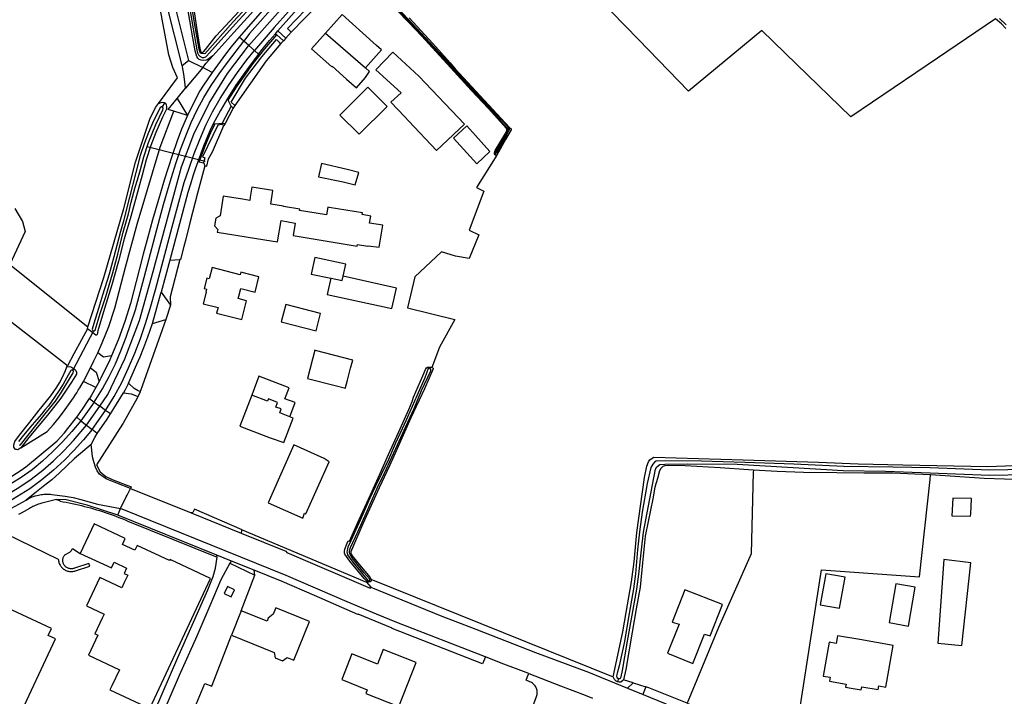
# Model space of a CAD drawing. Header units: metres. Extents: x 174255 to 175175, y 462028 to 462911.
# Tile 221 of 256: x 175058.94 to 175061.44, y 462729.83 to 462731.55. Entities that reach past the tile are written whole.
import ezdxf

# ---------------------------------------------------------------- set-up
doc = ezdxf.new("R2010")
doc.units = ezdxf.units.M
doc.layers.add('N-XX-AL-LIJN_0.20-G', color=7, linetype='Continuous', lineweight=25)

# ---------------------------------------------------------------- blocks, each defined once
blk = doc.blocks.new('Situatie')
at = {"lineweight": -3}
for p, q in [((3.4587, 17.8848), (3.4473, 17.8949)), ((3.5395, 17.9032), (3.5453, 17.9104)), ((3.5395, 17.9032), (3.5425, 17.9005)), ((3.6661, 17.9048), (3.7675, 17.8166)), ((3.4713, 17.8738), (3.4587, 17.8848)), ((3.4713, 17.8738), (3.486, 17.8609)), ((3.5651, 17.8921), (3.5591, 17.8855)), ((3.486, 17.8609), (3.4964, 17.8517)), ((3.4994, 17.8491), (3.4964, 17.8517)), ((3.3019, 17.8223), (3.3183, 17.835)), ((3.3544, 17.8178), (3.311, 17.7649)), ((3.2897, 17.7389), (3.311, 17.7649)), ((3.2527, 17.7174), (3.2581, 17.7281)), ((3.4175, 17.7391), (3.4194, 17.7348)), ((3.3161, 17.6959), (3.2811, 17.7069)), ((3.4266, 17.7192), (3.404, 17.6763)), ((3.4316, 17.7142), (3.4111, 17.6756)), ((3.3811, 17.6744), (3.3857, 17.6748)), ((3.3606, 17.5792), (3.2131, 17.6161)), ((4.0988, 17.6008), (4.0962, 17.5956)), ((3.3456, 17.577), (3.3417, 17.5779)), ((3.271, 17.3287), (3.2489, 17.247)), ((3.271, 17.3287), (3.2963, 17.3301)), ((3.2267, 17.168), (3.2489, 17.247)), ((3.2489, 17.247), (3.2729, 17.214)), ((3.2729, 17.214), (3.2612, 17.1774)), ((3.0769, 17.1487), (3.0245, 17.0488)), ((3.0752, 17.1436), (3.0769, 17.1487)), ((3.0098, 17.0575), (3.0114, 17.0604)), ((3.0245, 17.0488), (3.0265, 17.0531)), ((3.9299, 17.0538), (3.9316, 17.0569)), ((3.0669, 16.9772), (3.0792, 16.9681)), ((3.0792, 16.9681), (3.0454, 16.9208)), ((3.0595, 16.9098), (3.0935, 16.9575)), ((3.0736, 16.8986), (3.1079, 16.947)), ((3.0792, 16.9681), (3.0935, 16.9575)), ((3.1079, 16.947), (3.0935, 16.9575)), ((3.1202, 16.9379), (3.1079, 16.947)), ((3.0345, 16.9296), (3.0454, 16.9208)), ((3.0454, 16.9208), (3.0595, 16.9098)), ((3.0595, 16.9098), (3.0736, 16.8986)), ((3.0868, 16.8881), (3.0736, 16.8986)), ((2.8692, 16.6985), (2.9065, 16.7193)), ((3.1386, 16.6811), (3.1456, 16.6975)), ((3.4549, 16.6435), (3.7701, 16.5107)), ((3.4271, 16.5645), (3.3906, 16.5792)), ((3.4519, 16.4383), (3.4869, 16.5287)), ((3.7797, 16.512), (3.7772, 16.5139)), ((3.7811, 16.5188), (4.3962, 16.2702)), ((4.4095, 16.2663), (4.4069, 16.2574)), ((4.4469, 16.2554), (4.4789, 16.245)), ((4.4327, 16.2417), (4.472, 16.2255))]:
    blk.add_line(p, q, dxfattribs=at)
for points in [[(3.3327, 17.9598), (3.3387, 17.9189), (3.3465, 17.8709), (3.3485, 17.8595), (3.3496, 17.8572), (3.3529, 17.8559), (3.3564, 17.857), (3.3613, 17.8632), (3.3884, 17.8981), (4.2402, 18.8128)], [(3.3083, 18.0488), (3.3279, 17.9299), (3.3393, 17.8626), (3.3411, 17.8552), (3.3436, 17.85), (3.3473, 17.8462), (3.3531, 17.8434), (3.3576, 17.8429), (3.3627, 17.8449), (3.3633, 17.8454), (3.3638, 17.846), (3.4373, 17.9289), (3.5304, 18.0306)], [(3.5252, 18.0353), (3.4321, 17.9336), (3.3599, 17.8527), (3.3535, 17.8528), (3.3506, 17.8534), (3.3479, 17.855), (3.3468, 17.8573), (3.3452, 17.8638), (3.3338, 17.9309), (3.3142, 18.0498)], [(3.2862, 17.9639), (3.3183, 17.835), (3.3544, 17.8178), (3.3631, 17.8284), (3.3803, 17.8475), (3.3647, 17.8364), (3.3573, 17.8355), (3.3508, 17.8362), (3.3451, 17.8383), (3.342, 17.8416), (3.3396, 17.8457), (3.3352, 17.8598), (3.3297, 17.8928), (3.3145, 17.9809)], [(3.3019, 17.8223), (3.2626, 17.9803), (3.2241, 18.1636), (3.1862, 18.3639), (3.1499, 18.5678), (3.1159, 18.7803), (3.0742, 19.022), (3.0685, 19.0385), (3.0562, 19.0475), (3.0752, 19.073)], [(4.3117, 18.8829), (4.3177, 18.8361), (4.1255, 18.631), (3.7025, 18.1795), (3.6017, 18.0691), (3.565, 18.0295), (3.529, 17.9892), (3.4585, 17.9083), (3.4473, 17.8949), (3.4267, 17.8703), (3.4122, 17.8516), (3.3784, 17.8047), (3.3544, 17.8178)], [(4.2551, 18.7901), (4.1624, 18.6936), (4.114, 18.6417), (3.6012, 18.0919), (3.4338, 17.9067), (3.3803, 17.8475)], [(4.1363, 18.6209), (4.0342, 18.5119), (3.7521, 18.2103), (3.6287, 18.077), (3.5467, 17.9869), (3.4731, 17.9043), (3.4587, 17.8848)], [(4.149, 18.609), (4.0553, 18.5092), (3.7335, 18.1627), (3.5451, 17.9566), (3.4713, 17.8738)], [(4.1627, 18.5963), (4.0555, 18.4822), (3.9942, 18.417), (3.9247, 18.3434), (3.6688, 18.0666), (3.5719, 17.9601), (3.5354, 17.9191), (3.486, 17.8609)], [(4.3962, 16.2702), (4.4209, 16.385), (4.4292, 16.4336), (4.4431, 16.5117), (4.4493, 16.5625), (4.4559, 16.6369), (4.476, 16.7764), (4.4819, 16.8057), (4.486, 16.8165), (4.4897, 16.821), (4.4928, 16.824), (4.4996, 16.828), (4.7258, 16.8214), (4.9173, 16.8154), (5.0177, 16.8112), (5.1314, 16.8091), (5.3476, 16.8042), (5.5037, 16.8108)], [(5.3925, 17.917), (5.3821, 17.9285), (5.3669, 17.941), (5.2198, 17.8417), (4.9994, 17.6925), (4.8617, 17.8262), (4.7733, 17.9114), (4.5875, 17.7578), (4.4603, 17.8884), (4.0137, 18.3472)], [(3.8783, 17.9434), (3.9382, 17.8785), (3.9827, 17.8292), (3.9956, 17.8142), (4.1331, 17.6654), (4.1369, 17.6622), (4.1372, 17.6612), (4.1372, 17.6592), (4.1232, 17.6351), (4.1008, 17.5952), (4.049, 17.5132), (4.0676, 17.504), (4.0306, 17.4044), (4.0549, 17.3928), (4.031, 17.333), (3.9962, 17.3387), (3.9605, 17.3493), (3.893, 17.2857), (3.8741, 17.2077), (3.9942, 17.1779), (3.9552, 17.1072), (3.936, 17.056), (3.938, 17.0552), (3.939, 17.0544), (3.9391, 17.0524), (3.9171, 17.002), (3.8829, 16.9279), (3.8471, 16.8476), (3.8282, 16.806), (3.8024, 16.7507), (3.761, 16.6593), (3.7319, 16.5923), (3.73, 16.5878), (3.7306, 16.5835), (3.7311, 16.5818), (3.7334, 16.5775), (3.752, 16.5547), (3.7792, 16.523), (3.781, 16.5192), (3.7811, 16.5188)], [(5.3767, 17.942), (5.3941, 17.9261)], [(3.2422, 17.7259), (3.2904, 17.7914), (3.2788, 17.8177), (3.2686, 17.8502), (3.2177, 18.1224), (3.1965, 18.1458)], [(4.0962, 17.5956), (4.095, 17.5976), (4.095, 17.6008), (4.097, 17.6071), (4.1251, 17.6541), (4.1261, 17.6559), (4.1261, 17.6586), (4.1261, 17.6598), (4.1251, 17.6631), (4.1018, 17.689), (4.0797, 17.7135), (4.0361, 17.7599), (3.9846, 17.8169), (3.9371, 17.8682), (3.9105, 17.897), (3.8766, 17.9329), (3.8203, 17.9922), (3.7442, 18.0764), (3.7432, 18.0767), (3.7404, 18.0767)], [(3.746, 18.0762), (3.9402, 17.8668), (3.986, 17.8186), (4.004, 17.7988), (4.0332, 17.7668), (4.0622, 17.7356), (4.0872, 17.7083), (4.1137, 17.6792), (4.1274, 17.6639), (4.1287, 17.6613), (4.1288, 17.6585), (4.1288, 17.6572), (4.1189, 17.639), (4.0982, 17.6032), (4.0977, 17.6016), (4.0988, 17.6008), (4.1008, 17.601), (4.1204, 17.6352), (4.1325, 17.6583), (4.1329, 17.6594), (4.133, 17.6616), (4.1319, 17.6636), (4.1268, 17.6693), (4.0998, 17.6979), (4.0717, 17.7294), (4.0416, 17.7614), (4.0119, 17.7939), (3.9909, 17.817), (3.9424, 17.8688), (3.7482, 18.078)], [(3.5792, 17.9074), (3.5651, 17.8921), (3.5453, 17.9104), (3.6146, 17.9888), (3.6227, 17.9928), (3.6384, 17.988)], [(3.6384, 17.988), (3.5699, 17.9166), (3.5744, 17.9115), (3.5792, 17.9074), (3.6487, 17.9786), (3.6384, 17.988)], [(3.7675, 17.8166), (3.8084, 17.8623), (3.7959, 17.8735), (3.7606, 17.9052), (3.7084, 17.952), (3.6661, 17.9048)], [(3.0617, 17.1538), (3.047, 17.1265), (3.0274, 17.0902), (3.0114, 17.0604), (2.8011, 17.2224)], [(2.8778, 17.4593), (2.8973, 17.4268), (2.9038, 17.4008), (2.8646, 17.3177), (3.0631, 17.1589)], [(3.4357, 17.7213), (3.4316, 17.7142), (3.4266, 17.7192), (3.4194, 17.7348), (3.4422, 17.7705), (3.4643, 17.8027), (3.4828, 17.8279), (3.4994, 17.8491), (3.512, 17.8652), (3.5269, 17.8832), (3.5425, 17.9005), (3.5591, 17.8855), (3.5526, 17.8785)], [(3.4964, 17.8517), (3.5089, 17.8678), (3.5239, 17.8858), (3.5395, 17.9032)], [(3.6661, 17.9048), (3.6306, 17.8654), (3.6818, 17.8194), (3.6829, 17.8206), (3.7196, 17.7884), (3.7445, 17.766), (3.7678, 17.792), (3.778, 17.8075), (3.7675, 17.8166)], [(3.0792, 16.9681), (3.1, 17.0017), (3.1172, 17.033), (3.1328, 17.0652), (3.1466, 17.0982), (3.16, 17.1325), (3.1723, 17.1673), (3.1834, 17.2025), (3.2061, 17.2847), (3.2456, 17.4354), (3.2548, 17.4699), (3.2647, 17.5043), (3.2752, 17.5384), (3.2864, 17.574), (3.2984, 17.6094), (3.3112, 17.6445), (3.325, 17.6776), (3.3403, 17.7101), (3.3571, 17.7418), (3.3757, 17.7723), (3.3958, 17.8019), (3.4172, 17.8304), (3.4587, 17.8848)], [(3.0935, 16.9575), (3.1139, 16.9877), (3.157, 17.078), (3.1937, 17.1754), (3.2283, 17.2996), (3.3009, 17.5657), (3.3321, 17.6481), (3.3709, 17.7272), (3.4171, 17.8023), (3.4703, 17.8726), (3.4713, 17.8738)], [(3.5018, 17.8416), (3.5044, 17.8447), (3.5421, 17.8883), (3.5493, 17.8807), (3.5526, 17.8785), (3.5155, 17.8349), (3.4357, 17.7213), (3.4267, 17.7292), (3.4633, 17.7909), (3.5018, 17.8416)], [(3.1079, 16.947), (3.1297, 16.982), (3.1487, 17.018), (3.166, 17.0548), (3.1817, 17.0923), (3.1961, 17.1295), (3.2093, 17.1673), (3.221, 17.2055), (3.2353, 17.2561), (3.2768, 17.4128), (3.3076, 17.5255), (3.3198, 17.5624), (3.3328, 17.599), (3.3468, 17.6352), (3.362, 17.6708), (3.3793, 17.7053), (3.3987, 17.7387), (3.42, 17.7721), (3.4424, 17.8048), (3.466, 17.8367), (3.486, 17.8609)], [(3.4964, 17.8517), (3.4796, 17.8303), (3.461, 17.8051), (3.4388, 17.7726), (3.4175, 17.7391)], [(3.9027, 17.7953), (3.8366, 17.8569), (3.7938, 17.8116), (3.8578, 17.7537), (3.8319, 17.7296), (3.8662, 17.6935), (3.8774, 17.6816), (3.9479, 17.6072), (4.0186, 17.6736), (3.9032, 17.7958), (3.9027, 17.7953)], [(3.311, 17.7649), (3.31, 17.7742), (3.3062, 17.8007), (3.3031, 17.8193), (3.3019, 17.8223)], [(3.3784, 17.8047), (3.3567, 17.773), (3.3475, 17.7581), (3.3336, 17.7322), (3.3161, 17.6959)], [(3.7513, 17.648), (3.8224, 17.7183), (3.7738, 17.7674), (3.7028, 17.697), (3.7513, 17.648)], [(3.0752, 17.1436), (3.0617, 17.1538), (3.0631, 17.1589), (3.103, 17.2842), (3.1544, 17.4592), (3.1835, 17.577), (3.2205, 17.6868), (3.2347, 17.7159), (3.2422, 17.7259), (3.2491, 17.7288), (3.2516, 17.7295), (3.2563, 17.7291), (3.2581, 17.7281)], [(3.2581, 17.7281), (3.2599, 17.7271), (3.262, 17.7224), (3.2622, 17.7177), (3.2622, 17.7119), (3.2523, 17.6911), (3.2351, 17.6527), (3.2224, 17.6192), (3.2112, 17.5832), (3.2003, 17.5442), (3.1916, 17.5103), (3.1718, 17.4392), (3.1551, 17.3828), (3.141, 17.3256), (3.124, 17.2661), (3.1053, 17.2057), (3.0882, 17.1487), (3.0862, 17.1395), (3.0848, 17.1378), (3.0831, 17.1376), (3.0752, 17.1436)], [(3.2811, 17.7069), (3.2671, 17.7113), (3.2897, 17.7389), (3.3161, 17.6959)], [(3.4175, 17.7391), (3.3995, 17.7086), (3.3811, 17.6744)], [(3.2527, 17.7174), (3.2501, 17.7177), (3.2462, 17.7152), (3.2298, 17.6825), (3.2172, 17.6528), (3.2062, 17.6239), (3.196, 17.5939), (3.185, 17.5509), (3.1682, 17.488), (3.1527, 17.4246), (3.146, 17.4009), (3.1287, 17.3366), (3.1169, 17.2925), (3.1, 17.2395), (3.0902, 17.206), (3.0779, 17.1674), (3.0742, 17.153), (3.0747, 17.1509), (3.0765, 17.1488), (3.0769, 17.1487), (3.0774, 17.1486), (3.0787, 17.1488), (3.0815, 17.1505), (3.0942, 17.1929), (3.1081, 17.2362), (3.1258, 17.2938), (3.1387, 17.3438), (3.1527, 17.3999), (3.1656, 17.446), (3.1732, 17.4754), (3.1831, 17.5138), (3.1888, 17.5323), (3.1966, 17.5586), (3.2052, 17.591), (3.2165, 17.627), (3.2258, 17.65), (3.2356, 17.6727), (3.2532, 17.71), (3.2536, 17.7136), (3.2534, 17.7157), (3.2527, 17.7174)], [(3.3161, 17.6959), (3.3009, 17.6611), (3.2893, 17.6312), (3.2765, 17.5943), (3.2564, 17.5313), (3.2469, 17.4996), (3.2272, 17.4306), (3.2152, 17.3872), (3.2036, 17.3437), (3.1928, 17.3038), (3.1709, 17.2187), (3.157, 17.173), (3.1407, 17.128), (3.1228, 17.0854), (3.1022, 17.0822), (3.088, 17.0934), (3.0996, 17.1182), (3.116, 17.1602), (3.131, 17.2068), (3.1581, 17.311), (3.1884, 17.42), (3.2461, 17.6154), (3.2811, 17.7069)], [(3.3811, 17.6744), (3.3724, 17.6567), (3.3619, 17.6324), (3.3563, 17.6179), (3.3417, 17.5779)], [(3.3571, 17.5744), (3.3456, 17.577), (3.36, 17.6164), (3.3657, 17.6309), (3.376, 17.655), (3.3857, 17.6748), (3.404, 17.6763), (3.4111, 17.6756), (3.4082, 17.6707)], [(3.3571, 17.5744), (3.3599, 17.5681), (3.3648, 17.5667), (3.369, 17.5854), (3.3795, 17.6033), (3.4082, 17.6707), (3.4031, 17.673), (3.3924, 17.6716), (3.3541, 17.5906), (3.3597, 17.588), (3.3566, 17.5767), (3.3571, 17.5744)], [(4.0503, 17.5732), (4.0832, 17.6046), (4.0251, 17.6691), (3.9911, 17.6381), (4.0503, 17.5732)], [(4.1008, 17.5952), (4.0992, 17.5948), (4.0977, 17.5951), (4.0962, 17.5956)], [(3.3417, 17.5779), (3.3352, 17.5593), (3.3295, 17.5419), (3.323, 17.521), (3.3169, 17.5001), (3.271, 17.3287)], [(3.7506, 17.5506), (3.7208, 17.5589), (3.6563, 17.5738), (3.6486, 17.5396), (3.7111, 17.5271), (3.7411, 17.5196), (3.7506, 17.5506)], [(3.3599, 17.5681), (3.3409, 17.4987), (3.3216, 17.4234), (3.3107, 17.378), (3.3068, 17.3629), (3.2982, 17.3303), (3.2963, 17.3301)], [(3.5894, 17.4227), (3.5839, 17.3908), (3.7461, 17.3636), (3.7469, 17.3683), (3.7739, 17.3639), (3.7741, 17.3652), (3.8023, 17.3611), (3.8112, 17.4169), (3.7776, 17.4226), (3.7809, 17.4403), (3.7592, 17.4445), (3.7598, 17.4483), (3.6757, 17.4623), (3.6722, 17.4629), (3.6685, 17.4431), (3.5997, 17.4541), (3.6006, 17.4576), (3.5593, 17.4648), (3.5594, 17.4651), (3.527, 17.4703), (3.5327, 17.5049), (3.4791, 17.5137), (3.4751, 17.4887), (3.4736, 17.4801), (3.4554, 17.483), (3.4064, 17.491), (3.3983, 17.4412), (3.3874, 17.4351), (3.3841, 17.4153), (3.3926, 17.4061), (3.3915, 17.3997), (3.5122, 17.3799), (3.5441, 17.3753), (3.5532, 17.4289), (3.5894, 17.4227)], [(3.2963, 17.3301), (3.2714, 17.2353), (3.2729, 17.214)], [(3.7108, 17.2879), (3.7176, 17.3179), (3.6393, 17.3348), (3.6296, 17.2926), (3.6798, 17.2825)], [(3.4496, 17.2914), (3.3782, 17.3096), (3.371, 17.2813), (3.3645, 17.283), (3.3577, 17.2564), (3.3642, 17.2547), (3.3623, 17.2471), (3.3633, 17.2469), (3.3559, 17.2178), (3.3933, 17.2083), (3.3896, 17.1937), (3.4537, 17.1774), (3.4659, 17.2253), (3.4446, 17.2308), (3.4462, 17.2372), (3.451, 17.2561), (3.4872, 17.2468), (3.4972, 17.2861), (3.4513, 17.2978), (3.4496, 17.2914)], [(3.6798, 17.2825), (3.6706, 17.2416), (3.8348, 17.2054), (3.8465, 17.2572), (3.7108, 17.2879)], [(3.6798, 17.2825), (3.6808, 17.2823), (3.7083, 17.2768), (3.7108, 17.2879)], [(3.6421, 17.1486), (3.6536, 17.1933), (3.5651, 17.2161), (3.5536, 17.1714), (3.6421, 17.1486)], [(3.2267, 17.168), (3.2612, 17.1774), (3.1964, 16.9968), (3.1957, 16.9948), (3.1927, 16.9958), (3.1907, 16.9969), (3.1804, 17.0025), (3.1656, 17.0165), (3.1875, 17.0641), (3.1957, 17.083), (3.205, 17.1065), (3.2148, 17.1338), (3.2267, 17.168)], [(3.6403, 17.0994), (3.6392, 17.0996), (3.6201, 17.0281), (3.6903, 17.0103), (3.7166, 17.0036), (3.7169, 17.0048), (3.7218, 17.0233), (3.7299, 17.0542), (3.7352, 17.0743), (3.6403, 17.0994)], [(3.0693, 17.0554), (3.0783, 17.0727), (3.088, 17.0934)], [(3.1228, 17.0854), (3.1185, 17.0751), (3.0961, 17.0285), (3.0916, 17.0205)], [(2.8802, 16.848), (2.8782, 16.8487), (2.875, 16.8537), (2.8752, 16.8599), (2.8778, 16.8676), (2.8894, 16.8844), (2.9152, 16.9169), (2.9394, 16.9473), (2.9685, 16.9839), (2.9843, 17.0056), (2.9909, 17.0168), (2.9981, 17.0315), (3.0062, 17.0486), (3.0098, 17.0575), (3.0169, 17.0581), (3.0215, 17.0563), (3.0265, 17.0531)], [(3.0265, 17.0531), (3.0301, 17.0509), (3.0323, 17.0485), (3.034, 17.044), (3.0338, 17.0391), (3.0213, 17.0189), (2.9942, 16.9779), (2.9602, 16.9351), (2.9134, 16.8783), (2.8926, 16.852), (2.89, 16.8503), (2.885, 16.8472), (2.8821, 16.8473), (2.8802, 16.848)], [(2.8897, 16.8587), (2.8915, 16.8595), (2.9305, 16.9085), (2.9577, 16.9424), (2.9807, 16.9704), (2.9961, 16.9931), (3.0257, 17.0421), (3.0263, 17.0461), (3.0255, 17.0481), (3.0245, 17.0488), (3.0217, 17.0492), (3.0198, 17.0481), (3.0129, 17.0361), (2.9999, 17.0133), (2.9879, 16.994), (2.9627, 16.9589), (2.9539, 16.9481), (2.9452, 16.9372), (2.9211, 16.9101), (2.8991, 16.8839), (2.8866, 16.8676)], [(3.0514, 17.0203), (3.0693, 17.0554), (3.0836, 17.0439), (3.0916, 17.0205), (3.0829, 17.0047), (3.0514, 17.0203)], [(3.7717, 16.5122), (3.764, 16.5199), (3.728, 16.5638), (3.7149, 16.582), (3.7146, 16.5845), (3.7143, 16.5888), (3.7149, 16.5946), (3.7211, 16.61), (3.7237, 16.6159), (3.7267, 16.6151), (3.7518, 16.6701), (3.7801, 16.7328), (3.8043, 16.7854), (3.8257, 16.8347), (3.8554, 16.9001), (3.8776, 16.9493), (3.886, 16.9699), (3.8893, 16.9806), (3.913, 17.0349), (3.9199, 17.051), (3.9225, 17.0551), (3.9253, 17.0566), (3.9294, 17.0569), (3.9316, 17.0569)], [(3.9299, 17.0538), (3.9279, 17.0536), (3.9268, 17.053), (3.9183, 17.0296), (3.8981, 16.9841), (3.874, 16.9299), (3.8609, 16.8998), (3.8425, 16.8622), (3.826, 16.8221), (3.8078, 16.7861), (3.7927, 16.7546), (3.7788, 16.7241), (3.7548, 16.6696), (3.7306, 16.6159), (3.7228, 16.5998), (3.7208, 16.5915), (3.7202, 16.5877), (3.7217, 16.5802), (3.7354, 16.5615), (3.774, 16.5141), (3.7766, 16.5139), (3.7772, 16.5139), (3.7782, 16.5153), (3.7782, 16.5181), (3.763, 16.5357), (3.7359, 16.5691), (3.729, 16.5814), (3.7271, 16.5855), (3.727, 16.5875), (3.7268, 16.5905), (3.7296, 16.5985), (3.7479, 16.6387), (3.77, 16.6874), (3.7984, 16.7511), (3.8149, 16.7859), (3.8344, 16.828), (3.8488, 16.8592), (3.8699, 16.9062), (3.8907, 16.9515), (3.9099, 16.9976), (3.9331, 17.0477), (3.933, 17.0508), (3.9316, 17.0533), (3.9299, 17.0538)], [(3.9316, 17.0569), (3.9337, 17.0568), (3.936, 17.056)], [(3.5758, 16.9309), (3.5888, 16.9666), (3.5632, 16.9762), (3.5739, 17.0044), (3.4968, 17.0335), (3.4788, 16.9858)], [(3.0829, 17.0047), (3.0721, 16.9853), (3.0669, 16.9772)], [(3.1656, 17.0165), (3.1572, 16.9992), (3.153, 16.9916)], [(3.1957, 16.9948), (3.1954, 16.994), (3.1913, 16.9849), (3.1902, 16.9828)], [(3.0345, 16.9296), (3.0493, 16.95), (3.0669, 16.9772)], [(3.153, 16.9916), (3.1724, 16.9891), (3.1884, 16.9834), (3.1902, 16.9828), (3.188, 16.9783), (3.1522, 16.9144), (3.1508, 16.912), (3.0848, 16.8089), (3.0939, 16.7909), (3.1084, 16.7792), (3.1243, 16.7717), (3.1726, 16.7527), (3.1709, 16.749), (3.1367, 16.7621), (3.1113, 16.7725), (3.1013, 16.7785), (3.0927, 16.7854), (3.0868, 16.7933), (3.0822, 16.8032), (3.0789, 16.8138), (3.0757, 16.826), (3.0738, 16.8364), (3.0727, 16.8462), (3.0716, 16.8606), (3.0806, 16.8779), (3.0868, 16.8881), (3.1116, 16.9244), (3.1202, 16.9379), (3.1289, 16.9515), (3.153, 16.9916)], [(3.4788, 16.9858), (3.4488, 16.9065), (3.5259, 16.8774), (3.5259, 16.8775), (3.5606, 16.8651), (3.5843, 16.9272), (3.5758, 16.9309)], [(3.5758, 16.9309), (3.5498, 16.9406), (3.5535, 16.9505), (3.5403, 16.9555), (3.5446, 16.9671), (3.5211, 16.9759), (3.519, 16.9703), (3.4788, 16.9858)], [(2.8358, 16.758), (2.8369, 16.7586), (2.8527, 16.7688), (2.8959, 16.797), (2.9028, 16.8016), (2.9047, 16.8031), (2.9787, 16.8643), (2.9848, 16.8699), (2.9942, 16.8799), (3.0033, 16.8901), (3.0121, 16.9006), (3.0345, 16.9296)], [(3.0454, 16.9208), (3.0226, 16.8932), (2.9985, 16.8668), (2.9733, 16.8415), (2.9481, 16.8182), (2.9216, 16.7964), (2.8939, 16.7762), (2.8432, 16.7449)], [(2.8518, 16.7295), (2.8554, 16.7315), (2.8878, 16.7508), (2.919, 16.7721), (2.9487, 16.7954), (2.9759, 16.8193), (3.0019, 16.8444), (3.0267, 16.8708), (3.0595, 16.9098)], [(3.0736, 16.8986), (3.0514, 16.8718), (3.0281, 16.8458), (3.0037, 16.8209), (2.9755, 16.795), (2.9461, 16.7706), (2.9154, 16.7477), (2.8605, 16.7141)], [(3.0716, 16.8606), (3.028, 16.8242), (3.0095, 16.8059), (2.9905, 16.7881), (2.971, 16.7708), (2.9495, 16.7536), (2.928, 16.7364), (2.9065, 16.7193)], [(3.6629, 16.8246), (3.5858, 16.8593), (3.5268, 16.7256), (3.5209, 16.7121), (3.6086, 16.6732), (3.6126, 16.6858), (3.6162, 16.6842), (3.6163, 16.6844), (3.6756, 16.8163), (3.6629, 16.8246)], [(5.4445, 16.797), (5.3513, 16.7953), (5.2009, 16.8012), (5.1065, 16.8024), (4.9816, 16.8041), (4.8552, 16.8103), (4.7303, 16.8143), (4.6201, 16.8181), (4.5282, 16.8188), (4.5051, 16.8183), (4.5008, 16.8158), (4.4966, 16.8107), (4.4921, 16.8017), (4.4821, 16.7614), (4.4697, 16.6884), (4.4627, 16.6388), (4.4582, 16.5929), (4.4528, 16.5318), (4.4478, 16.4939), (4.4346, 16.4166), (4.4246, 16.3602), (4.4117, 16.2987), (4.4064, 16.2798), (4.405, 16.2726), (4.4058, 16.2689), (4.4095, 16.2663), (4.4138, 16.2664), (4.415, 16.2668), (4.4167, 16.2706), (4.4198, 16.2865), (4.4323, 16.3612), (4.4425, 16.4173), (4.4561, 16.4932), (4.4614, 16.5314), (4.4678, 16.5932), (4.4728, 16.6377), (4.4821, 16.6865), (4.4958, 16.7583), (4.5039, 16.7973), (4.5071, 16.8038), (4.515, 16.8095), (4.5276, 16.8105), (4.5853, 16.8111), (4.7112, 16.81), (4.853, 16.8016), (4.9803, 16.7941), (5.0875, 16.793), (5.2006, 16.7887), (5.3511, 16.7828), (5.4452, 16.7845)], [(4.7521, 16.795), (4.7396, 16.7957), (4.6678, 16.8007), (4.5792, 16.8058), (4.5363, 16.8069), (4.5275, 16.8066), (4.5222, 16.8048), (4.5168, 16.7998), (4.5142, 16.7938), (4.5084, 16.7738), (4.5019, 16.7516), (4.4965, 16.7227), (4.4847, 16.6649), (4.4776, 16.628), (4.4704, 16.56), (4.4647, 16.4982), (4.455, 16.4431), (4.4448, 16.3837), (4.4285, 16.2889), (4.4227, 16.2632)], [(4.8449, 16.0241), (4.9252, 16.5417), (5.174, 16.5243), (5.2007, 16.7717), (5.2015, 16.783), (5.1619, 16.7854), (5.107, 16.7874), (5.0328, 16.7872), (4.964, 16.7881), (4.879, 16.7892), (4.8125, 16.7919), (4.7521, 16.795), (4.7517, 16.79), (4.7466, 16.5827), (4.6633, 16.3957), (4.584, 16.2036), (4.6349, 16.1823), (4.672, 16.1682)], [(5.4916, 16.773), (5.4611, 16.7709), (5.3896, 16.7723), (5.3381, 16.7742), (5.2391, 16.7808), (5.2015, 16.783)], [(3.1456, 16.6975), (3.1605, 16.7277), (3.1626, 16.7321), (3.1709, 16.749), (3.325, 16.6868)], [(2.9836, 16.7206), (2.9463, 16.7113), (2.9438, 16.7106), (2.9408, 16.7097), (2.9378, 16.7087), (2.9348, 16.7076), (2.9319, 16.7065), (2.9289, 16.7052), (2.9261, 16.7039), (2.9232, 16.7026), (2.9204, 16.7011), (2.9176, 16.6996), (2.9148, 16.698), (2.9014, 16.6906), (2.901, 16.6903), (2.8938, 16.6862), (2.8865, 16.6822)], [(2.8536, 16.6341), (2.9879, 16.5696), (2.9881, 16.5673), (2.9884, 16.565), (2.9888, 16.5628), (2.9895, 16.5606), (2.9902, 16.5584), (2.9912, 16.5563), (2.9922, 16.5543), (2.9934, 16.5523), (2.9948, 16.5505), (2.9962, 16.5487), (2.9978, 16.547), (2.9995, 16.5455), (3.0013, 16.5441), (3.0032, 16.5428), (3.0052, 16.5416), (3.0072, 16.5406), (3.0093, 16.5397), (3.0115, 16.539), (3.0137, 16.5384), (3.016, 16.538), (3.0183, 16.5378), (3.0206, 16.5377), (3.0228, 16.5377), (3.0251, 16.5379), (3.0274, 16.5383), (3.0296, 16.5389), (3.0311, 16.5393), (3.0682, 16.5512), (3.0652, 16.5582), (3.029, 16.5464), (3.0273, 16.5457), (3.0255, 16.5452), (3.0237, 16.5449), (3.0219, 16.5447), (3.02, 16.5447), (3.0182, 16.5448), (3.0163, 16.5451), (3.0145, 16.5456), (3.0128, 16.5462), (3.0111, 16.5469), (3.0095, 16.5478), (3.0079, 16.5489), (3.0065, 16.55), (3.0052, 16.5513), (3.0039, 16.5527), (3.0028, 16.5542), (3.0019, 16.5558), (3.001, 16.5574), (3.0004, 16.5592), (2.9998, 16.5609), (2.9995, 16.5627), (2.9993, 16.5646), (2.9992, 16.5664), (2.9993, 16.5683), (2.9996, 16.5701), (3, 16.5719), (3.0006, 16.5737), (3.0013, 16.5754), (3.0022, 16.577), (3.0032, 16.5786), (3.0043, 16.58), (3.0047, 16.5805), (3.0172, 16.5869), (3.0216, 16.5913), (3.0236, 16.596), (3.0435, 16.5837)], [(2.9065, 16.7193), (2.9112, 16.7223), (2.9137, 16.7237), (2.9162, 16.725), (2.9213, 16.7273), (2.9293, 16.7302), (2.9375, 16.7321), (2.9442, 16.7332), (2.9476, 16.7336), (2.951, 16.7339), (2.9578, 16.7342), (2.9646, 16.7341), (2.968, 16.7339), (2.9713, 16.7336), (2.9781, 16.7328), (3.0056, 16.7291), (3.0254, 16.7257), (3.0448, 16.7211), (3.0871, 16.7091), (3.1456, 16.6975)], [(3.3911, 16.5742), (3.3906, 16.5792), (3.1386, 16.6811), (3.0614, 16.7059), (3.008, 16.7196), (2.9836, 16.7206)], [(2.9836, 16.7206), (2.991, 16.7184), (2.9925, 16.7164), (3.0002, 16.715), (3.008, 16.7136), (3.0157, 16.7121), (3.0234, 16.7105), (3.0312, 16.7088), (3.0389, 16.707), (3.0465, 16.7052), (3.0542, 16.7033), (3.0618, 16.7013), (3.0694, 16.6992), (3.077, 16.6971), (3.0846, 16.6948), (3.0921, 16.6925), (3.0997, 16.6902), (3.1072, 16.6877), (3.1146, 16.6852), (3.1221, 16.6826), (3.1295, 16.6799), (3.1369, 16.6771), (3.1443, 16.6743), (3.1516, 16.6714), (3.1589, 16.6684), (3.1645, 16.6661), (3.3911, 16.5742)], [(5.3059, 16.7213), (5.306, 16.723), (5.2585, 16.7245), (5.256, 16.6795), (5.3035, 16.6785), (5.3039, 16.6853), (5.3059, 16.7213)], [(4.0723, 16.3209), (4.0694, 16.322), (3.8469, 16.4081), (3.7954, 16.4292), (3.7208, 16.4606), (3.5661, 16.5281), (3.1456, 16.6975)], [(3.3333, 16.6959), (3.3293, 16.6878), (3.325, 16.6868), (3.452, 16.6356), (3.4549, 16.6435), (3.3333, 16.6959)], [(3.22, 16.1902), (3.3742, 16.5204), (3.2714, 16.5684), (3.2702, 16.5657), (3.1881, 16.604), (3.1824, 16.5917), (3.1507, 16.6065), (3.1579, 16.6219), (3.0786, 16.6589), (3.0435, 16.5837), (3.1227, 16.5468), (3.1296, 16.5614), (3.1613, 16.5466), (3.1549, 16.533), (3.164, 16.5287), (3.1552, 16.5099), (3.1489, 16.4964), (3.0932, 16.5224), (3.0597, 16.4506), (3.1039, 16.4299), (3.099, 16.4195), (3.0805, 16.3798), (3.0812, 16.3794), (3.0879, 16.3763), (3.0642, 16.3254), (3.1428, 16.2886), (3.1238, 16.2478), (3.1189, 16.2374), (3.22, 16.1902)], [(3.452, 16.6356), (3.5654, 16.5898), (3.5679, 16.5864), (3.7795, 16.4952), (3.7809, 16.4977)], [(3.22, 16.1902), (3.2327, 16.1843), (3.2913, 16.3194), (3.3675, 16.4916), (3.3806, 16.5254), (3.3867, 16.5465), (3.3911, 16.5742)], [(3.4233, 16.5589), (3.4007, 16.5164), (3.3726, 16.4508), (3.3398, 16.3733), (3.2944, 16.2737), (3.2498, 16.1694), (3.2142, 16.0889), (3.1771, 16.0046), (3.1685, 15.984)], [(3.4869, 16.5287), (3.4847, 16.5412), (3.4271, 16.5645), (3.4258, 16.5628), (3.4233, 16.5589), (3.4869, 16.5287)], [(5.3042, 16.56), (5.2355, 16.568), (5.2205, 16.356), (5.281, 16.3502), (5.3042, 16.56)], [(4.0723, 16.3209), (4.0649, 16.3038), (3.8349, 16.3935), (3.8351, 16.3944), (3.7489, 16.4296), (3.7485, 16.4289), (3.7208, 16.4406), (3.6381, 16.4768), (3.5559, 16.5124), (3.4847, 16.5412)], [(4.971, 16.4444), (4.9848, 16.5233), (4.9356, 16.5319), (4.9217, 16.4531), (4.971, 16.4444)], [(3.4351, 16.4915), (3.4171, 16.5), (3.4087, 16.482), (3.4267, 16.4736), (3.4351, 16.4915)], [(3.7811, 16.5188), (3.7816, 16.5151), (3.7809, 16.5126), (3.7797, 16.512), (3.7754, 16.5112), (3.7717, 16.5122), (3.7701, 16.5107), (3.7809, 16.4977), (3.9616, 16.4246), (4.0477, 16.3914), (4.1987, 16.3325), (4.3336, 16.2823), (4.4327, 16.2417), (4.4469, 16.2554), (4.4227, 16.2632), (4.4211, 16.2607), (4.416, 16.2568), (4.4117, 16.2565), (4.4069, 16.2574), (4.4036, 16.259), (4.3997, 16.2636), (4.3962, 16.2702)], [(5.163, 16.4979), (5.1137, 16.5065), (5.0966, 16.408), (5.1459, 16.3994), (5.163, 16.4979)], [(4.5344, 16.3302), (4.5987, 16.3045), (4.6284, 16.3791), (4.6425, 16.3742), (4.6735, 16.454), (4.5785, 16.4912), (4.5462, 16.409), (4.5638, 16.4039), (4.5344, 16.3302)], [(2.724, 16.1586), (2.8133, 16.1169), (2.8335, 16.1602), (2.8567, 16.1493), (2.865, 16.1673), (2.8835, 16.1587), (2.9805, 16.367), (2.9621, 16.3756), (2.9703, 16.3932), (2.8336, 16.457), (2.8253, 16.4393), (2.8001, 16.4511), (2.7876, 16.4243), (2.7861, 16.4211), (2.7913, 16.4187), (2.7085, 16.2407), (2.7296, 16.2309), (2.7214, 16.2134), (2.7445, 16.2026), (2.724, 16.1586)], [(3.4271, 16.3761), (3.5359, 16.3326), (3.5379, 16.3183), (3.557, 16.3107), (3.5689, 16.3193), (3.5856, 16.3126), (3.6251, 16.411), (3.5399, 16.4452), (3.5335, 16.4294), (3.5206, 16.419), (3.5179, 16.412), (3.4519, 16.4383), (3.4271, 16.3761)], [(3.2625, 16.0198), (3.3594, 16.2539), (3.3772, 16.2465), (3.3783, 16.2492), (3.4271, 16.3761)], [(5.1071, 16.35), (5.0219, 16.3648), (4.9658, 16.3746), (4.9624, 16.3549), (4.9441, 16.3581), (4.9292, 16.2724), (4.9474, 16.2692), (4.9457, 16.2593), (4.9876, 16.252), (4.9862, 16.2442), (5.0002, 16.2417), (5.0256, 16.2373), (5.027, 16.2451), (5.0687, 16.2379), (5.0704, 16.2477), (5.0887, 16.2446), (5.1071, 16.35)], [(3.8963, 16.3069), (3.8126, 16.3399), (3.798, 16.3027), (3.7329, 16.3286), (3.7071, 16.2636), (3.7721, 16.2378), (3.7685, 16.2285), (3.8521, 16.1953), (3.8963, 16.3069)], [(4.1822, 16.2786), (4.1554, 16.2889), (4.1123, 16.3055), (4.0723, 16.3209)], [(4.1946, 16.202), (4.2017, 16.2204), (4.2024, 16.2228), (4.203, 16.2253), (4.2033, 16.2279), (4.2034, 16.2304), (4.2033, 16.2329), (4.203, 16.2355), (4.2025, 16.238), (4.2017, 16.2404), (4.2008, 16.2428), (4.1996, 16.245), (4.1983, 16.2472), (4.1968, 16.2492), (4.1951, 16.2511), (4.1932, 16.2529), (4.1912, 16.2544), (4.1891, 16.2558), (4.1869, 16.2571), (4.1845, 16.2581), (4.1751, 16.2618), (4.1792, 16.2711), (4.1822, 16.2786)], [(4.1822, 16.2786), (4.2626, 16.2478), (4.3249, 16.2238), (4.3434, 16.2163)], [(4.4789, 16.245), (4.4725, 16.2282), (4.472, 16.2255), (4.5286, 16.2023), (4.5795, 16.1785), (4.6282, 16.1534), (4.6707, 16.1298)], [(4.584, 16.2036), (4.5753, 16.2072), (4.4864, 16.2425), (4.4789, 16.245)]]:
    blk.add_lwpolyline(points, dxfattribs=at)
blk.add_lwpolyline([(2.8926, 16.852), (2.9593, 16.8937), (2.9753, 16.9115), (2.9907, 16.9299), (3.0054, 16.9488, 0.023567), (3.0385, 16.998), (3.0403, 17.0011), (3.0421, 17.0041), (3.0514, 17.0203)], format="xyb", dxfattribs=at)

msp = doc.modelspace()

# ---------------------------------------------------------------- block references
at = {"layer": 'N-XX-AL-LIJN_0.20-G'}
msp.add_blockref('Situatie', (175056.047, 462713.6112), dxfattribs=at)

doc.saveas('drawing.dxf')
